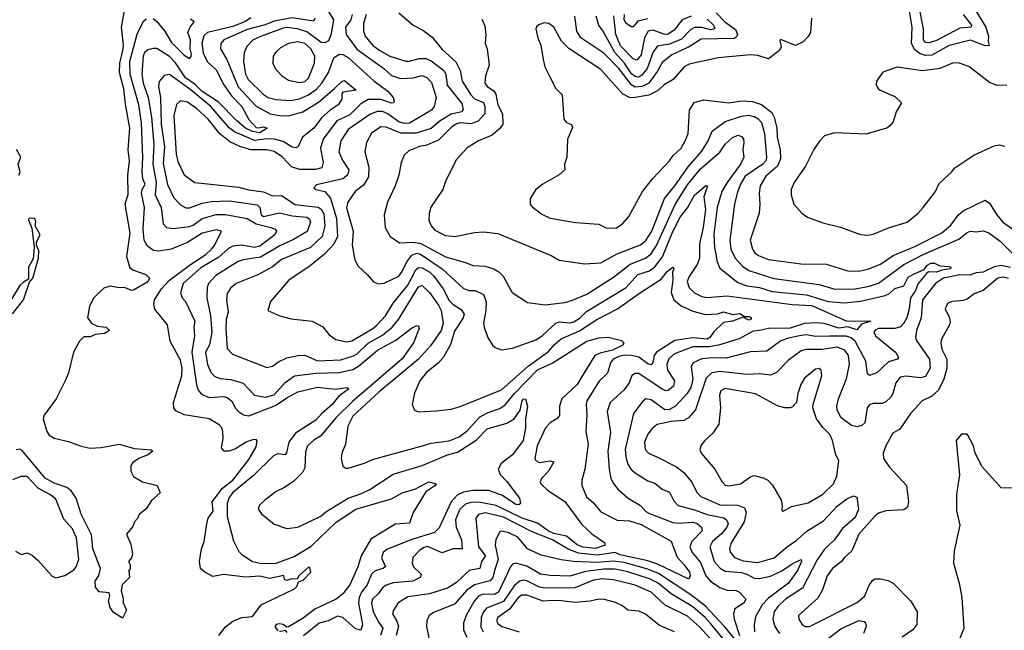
# Model space of a CAD drawing. Extents: x 1678759 to 1859541, y 384609 to 522867.
# Tile 5 of 256: x 1727614 to 1733072, y 393243 to 396626. Entities that reach past the tile are written whole.
import ezdxf

# ---------------------------------------------------------------- set-up
doc = ezdxf.new("R2010")
doc.units = 0

msp = doc.modelspace()

# ---------------------------------------------------------------- linework, layer by layer
at = {"layer": '0CON20XD'}
for points in [[(1732913.8, 396675), (1732968.9, 396585), (1732984.3, 396535), (1732981.4, 396505), (1732986.9, 396483.1), (1732965, 396482.2), (1732885, 396513.4), (1732766.6, 396483.4), (1732669.6, 396430.4), (1732635, 396428.5), (1732605, 396437.7), (1732575, 396460), (1732557.9, 396495), (1732561, 396585), (1732530, 396775)], [(1732842.8, 396655), (1732888.9, 396595), (1732888.7, 396585), (1732825, 396580), (1732695, 396510.3), (1732655, 396498.1), (1732635, 396499.7), (1732623.8, 396513.8), (1732623.8, 396575), (1732595.6, 396715.6)], [(1728194.4, 396685.6), (1728177.3, 396585), (1728188.3, 396485), (1728184.8, 396455.2), (1728166.9, 396385), (1728166.3, 396335), (1728189.1, 396245), (1728198.4, 396158.4), (1728223.8, 396025), (1728214.3, 395905), (1728221.4, 395845), (1728211.4, 395765), (1728213.2, 395655), (1728197.7, 395605), (1728224.1, 395444.1), (1728205.9, 395315), (1728225, 395251.4), (1728245, 395238.1), (1728313.8, 395215), (1728334, 395195), (1728325, 395173.3), (1728245, 395126.9), (1728234.1, 395125.9), (1728195, 395142.7), (1728165, 395140.6), (1728115, 395150.4), (1728081.3, 395138.7), (1728054.5, 395115.5), (1728024.6, 395085.4), (1728000.5, 395039.5), (1727990, 394975), (1728015, 394942.5), (1728045, 394927.8), (1728093, 394923), (1728111.2, 394905), (1728085, 394886.9), (1728035, 394881.8), (1728005, 394870), (1727970.6, 394869.4), (1727945.7, 394845), (1727912.4, 394785), (1727885, 394670), (1727866.1, 394625), (1727816.7, 394525), (1727749.2, 394435), (1727745.2, 394415), (1727765.2, 394345.2), (1727777.8, 394325), (1727805, 394308.3), (1727885, 394288.7), (1727955, 394262.8), (1728005, 394252.7), (1728065, 394255.5), (1728166.1, 394273.9), (1728249.7, 394249.7), (1728343.3, 394243.3), (1728352.5, 394235), (1728325.4, 394214.6), (1728275, 394194.4), (1728239.4, 394170.6), (1728229.4, 394155), (1728231.1, 394125), (1728245.8, 394095), (1728295, 394065.6), (1728375.8, 394045.8), (1728393.3, 394005), (1728345, 393962), (1728315, 393916.2), (1728276.7, 393885), (1728267.5, 393862.5), (1728251.2, 393845), (1728242.3, 393817.7), (1728206.2, 393775), (1728230.5, 393720.5), (1728238.8, 393665), (1728233.3, 393645), (1728217.5, 393625), (1728227.5, 393605), (1728227, 393583), (1728220, 393575), (1728222.5, 393535), (1728182.5, 393495), (1728176.4, 393463.6), (1728188.3, 393418.3), (1728188, 393395), (1728205.8, 393355), (1728185, 393310), (1728135, 393342), (1728115, 393370), (1728107.1, 393405), (1728114.4, 393435), (1728110, 393450), (1728055, 393455.4), (1728035, 393482.1), (1728033.1, 393515), (1728052.3, 393547.7), (1728061.6, 393585), (1728020.4, 393695), (1728011.8, 393771.8), (1727985, 393828.1), (1727955, 393887.1), (1727927.3, 393975), (1727899.2, 394015), (1727875, 394035.2), (1727805, 394058.6), (1727755, 394086.7), (1727628.7, 394238.7), (1727615, 394246.1), (1727595, 394243.2)], [(1728895, 396636.8), (1728865, 396617), (1728795, 396589), (1728655.2, 396554.8), (1728635, 396536.4), (1728624.5, 396495.5), (1728631.9, 396441.9), (1728653.3, 396395), (1728705, 396346.8), (1728741.4, 396271.4), (1728788.1, 396205), (1728845.4, 396145), (1728885, 396072.7), (1728925, 396029.5), (1728937.6, 396027.6), (1728965, 396032.1), (1728985.7, 396025), (1728945, 395999.7), (1728905, 396007), (1728866.2, 396025), (1728817, 396065), (1728715, 396171.7), (1728625, 396228.3), (1728586.6, 396266.6), (1728533.8, 396303.8), (1728477.5, 396387.5), (1728445, 396422), (1728375, 396466.1), (1728355, 396467.5), (1728325, 396458.8), (1728305.8, 396444.2), (1728297.8, 396425), (1728292.1, 396325), (1728298.4, 396275), (1728325.8, 396195), (1728345.6, 396085.6), (1728357.3, 395935), (1728352.6, 395825), (1728370.8, 395725), (1728365.7, 395655), (1728397.5, 395585), (1728410, 395495), (1728428, 395475), (1728465, 395469.3), (1728555, 395481.3), (1728575, 395488.4), (1728625.8, 395524.2), (1728703, 395547), (1728755, 395547), (1728875, 395525.6), (1728925.3, 395495.3), (1729005.8, 395475), (1729030, 395465), (1729037.8, 395455), (1729028.8, 395435), (1728945, 395371.2), (1728915, 395364.8), (1728845, 395377.6), (1728795, 395371), (1728771.4, 395358.6), (1728718.9, 395311.1), (1728618.8, 395251.2), (1728519.7, 395165), (1728505, 395112.5), (1728515, 395085.7), (1728532.7, 395065), (1728585.4, 394955), (1728580, 394925), (1728582.9, 394875), (1728568, 394785), (1728593.6, 394603.6), (1728603.2, 394573.2), (1728621.3, 394551.3), (1728665, 394532.4), (1728745, 394538.1), (1728765, 394533.3), (1728791.4, 394511.4), (1728808.8, 394475), (1728826.7, 394455), (1728855, 394437.1), (1728885, 394431), (1729031.9, 394488.1), (1729095, 394532), (1729155, 394563.8), (1729265, 394589.7), (1729365, 394580), (1729427.5, 394587.5), (1729435.8, 394585), (1729431.4, 394575), (1729381, 394539), (1729345.9, 394495), (1729287.4, 394442.6), (1729255, 394407.7), (1729142.9, 394335), (1729105.8, 394285), (1729092.9, 394227.1), (1729085, 394215.7), (1729045, 394220), (1729020.9, 394209.1), (1728909.9, 394100.1), (1728792.9, 394005), (1728773.7, 393975), (1728764.4, 393945), (1728764.3, 393874.3), (1728799.6, 393739.6), (1728829.6, 393679.6), (1728845, 393662.9), (1728904.6, 393624.6), (1728955, 393612.9), (1729035, 393615.3), (1729135, 393651.2), (1729229.9, 393710.1), (1729367.9, 393842.1)], [(1728355, 396633.6), (1728375, 396616.8), (1728416.7, 396565), (1728455, 396500), (1728525, 396429.5), (1728555, 396411.9), (1728565, 396421.9), (1728566.6, 396435), (1728559.8, 396465), (1728561, 396515), (1728546.6, 396555), (1728558.7, 396585), (1728581.2, 396615), (1728561.8, 396628.2)], [(1729249.8, 396635), (1729242.2, 396617.8), (1729124.2, 396635.8), (1729025, 396618.8), (1728975, 396597.7), (1728875, 396571.1), (1728745.5, 396515), (1728728.7, 396495), (1728726.6, 396465), (1728761.7, 396405), (1728825.6, 396255), (1728925, 396146.4), (1729002.9, 396105), (1729055, 396095.2), (1729104.3, 396094.3), (1729184.5, 396115.5), (1729271.2, 396168.8), (1729360, 396245), (1729400.8, 396285), (1729415, 396289), (1729478.8, 396235), (1729405, 396223.8), (1729399.2, 396215), (1729400, 396185), (1729379.6, 396155), (1729334.5, 396125.5), (1729287.5, 396082.5), (1729245, 396025.3), (1729182.5, 395975), (1729157.3, 395922.8), (1729145, 395915.4), (1729125, 395919.5), (1729075, 395950.9), (1729023.8, 395963.8), (1728985.6, 395965.6), (1728915, 395956.2), (1728805, 396004.8), (1728775, 396027.9), (1728672.8, 396145), (1728565, 396236.3), (1728445, 396321.8), (1728415, 396316.9), (1728386.9, 396283.1), (1728383.6, 396256.4), (1728394.3, 396195.7), (1728397.7, 396047.7), (1728416.3, 395923.7), (1728409.3, 395829.3), (1728433.1, 395713.1), (1728468.5, 395638.5), (1728505, 395601.2), (1728535, 395583.9), (1728555, 395583.4), (1728625, 395609), (1728675, 395619.2), (1728775, 395622), (1728930.4, 395600.4), (1728946.1, 395586.1), (1728952.5, 395545), (1728965, 395536.1), (1729055, 395555.2), (1729125, 395539), (1729205, 395531.3), (1729220.5, 395520.5), (1729226.1, 395505), (1729207.1, 395452.9), (1729132.1, 395407.9), (1729056.7, 395373.3), (1728948.6, 395311.4), (1728853.7, 395296.3), (1728825, 395286), (1728701.5, 395208.5), (1728661.5, 395165), (1728653.1, 395143.1), (1728650.9, 395085), (1728671.9, 394985), (1728679.3, 394895), (1728666, 394825), (1728644.8, 394785), (1728654.8, 394715), (1728675, 394669.4), (1728695, 394649.5), (1728725, 394637.9), (1728785, 394632.8), (1728852.8, 394612.8), (1728915, 394546.4), (1728974, 394534), (1729025, 394547.9), (1729085, 394616.8), (1729137.1, 394652.9), (1729255, 394668.7), (1729385, 394671.5), (1729461.2, 394688.8), (1729492.6, 394707.4), (1729597.1, 394795), (1729699.7, 394850.3), (1729785, 394916.5), (1729815, 394931.4), (1729825, 394928.8), (1729828.8, 394915), (1729796.7, 394835), (1729735, 394747.1), (1729458.5, 394511.5), (1729367.7, 394422.3), (1729280.9, 394319.2), (1729245, 394296.8), (1729210, 394265), (1729198.3, 394231.7), (1729195, 394144), (1729181.9, 394118.1), (1729131.5, 394068.5), (1729078.3, 394031.7), (1729035, 394012), (1728973.3, 393965), (1728944.2, 393935.8), (1728936.7, 393915), (1728955, 393888.8), (1729025, 393832), (1729095, 393808), (1729155, 393814.2), (1729283.9, 393876.1), (1729310.6, 393899.4), (1729435, 393974.8), (1729509.4, 394000.6), (1729555, 394023.3), (1729685, 394109.1), (1729845, 394156.4), (1729984.9, 394215.1), (1730040.4, 394229.6), (1730144.2, 394295.8), (1730205, 394359.2), (1730315, 394390.6), (1730355, 394414), (1730387.3, 394462.7), (1730398.7, 394515), (1730405, 394523.6), (1730418.6, 394525), (1730428.9, 394485), (1730417.5, 394415), (1730418.4, 394365), (1730405.2, 394295), (1730345, 394215.6), (1730282.5, 394167.5), (1730265.9, 394135), (1730277.2, 394107.2), (1730315, 394067.3), (1730383.8, 393975), (1730389.4, 393945), (1730381.1, 393938.9), (1730365, 393939.7), (1730289.4, 393989.4), (1730215, 394017.4), (1730125, 394017), (1730075, 394007.9), (1730038.9, 393991.1), (1730005.7, 393955), (1729939.7, 393810.3), (1729912.9, 393785), (1729781.8, 393745), (1729648.3, 393691.7), (1729628.8, 393675), (1729619.1, 393645), (1729641.1, 393595), (1729627.5, 393585), (1729585, 393572.4), (1729565, 393553.4), (1729539.8, 393495), (1729509.5, 393455), (1729495.5, 393425), (1729492.7, 393392.7), (1729514.7, 393275), (1729505.3, 393244.7), (1729475, 393251.2), (1729405, 393314.7), (1729375, 393321.2), (1729324.8, 393295.2), (1729275, 393283.4), (1729187.2, 393212.8)], [(1729316.3, 396686.3), (1729354.3, 396625), (1729339.2, 396540.8), (1729325, 396508.2), (1729305, 396498.1), (1729285, 396500.5), (1729205, 396558.3), (1729154.3, 396575.7), (1729095, 396582.2), (1729075, 396580), (1728955, 396534.4)], [(1729456.3, 396655), (1729449, 396625), (1729419.5, 396585), (1729423.1, 396545), (1729482.9, 396462.9), (1729632.6, 396355), (1729675, 396317.7), (1729725, 396301), (1729795, 396303.9), (1729845, 396317.2), (1729871.5, 396305), (1729897.4, 396277.4), (1729922, 396195), (1729912.3, 396145), (1729896.8, 396125), (1729775, 396052.3), (1729745, 396051.2), (1729715, 396060), (1729653.8, 396105), (1729625, 396118.4), (1729595, 396117.6), (1729555, 396100.4), (1729435, 396017.1), (1729394.3, 395955), (1729382.4, 395895), (1729404.8, 395844.8), (1729438.2, 395795), (1729431.5, 395765), (1729405.7, 395744.3), (1729259.4, 395710.6), (1729243.8, 395695), (1729255, 395686.2), (1729305, 395673.4), (1729336.5, 395636.5), (1729369.7, 395525), (1729376.3, 395425), (1729355, 395383.4), (1729303.6, 395326.4), (1729225, 395262.5), (1729106.6, 395183.4), (1729004, 395065), (1728990, 395015), (1729056.1, 394986.1), (1729119.2, 394969.2)], [(1729535.2, 396655), (1729519.3, 396605), (1729519.1, 396565), (1729528.2, 396535), (1729569.6, 396485), (1729609.5, 396455), (1729665.8, 396425), (1729755, 396396), (1729775, 396396.2), (1729828.4, 396411.6), (1729865, 396410.9), (1729895, 396398), (1729965.1, 396345.1), (1729977, 396325), (1729982.7, 396262.7), (1730065, 396161.4), (1730071.7, 396128.3), (1730065, 396115.7), (1730005, 396103.3), (1729945, 396065.2), (1729895, 396023.2), (1729811.8, 395998.2), (1729726.8, 395996.8), (1729645, 396031.6), (1729615, 396031.8), (1729565, 395996.7), (1729536.7, 395945), (1729527.7, 395895), (1729548.6, 395808.6), (1729546.7, 395755), (1729519.8, 395710.2), (1729473.1, 395675), (1729433.8, 395615), (1729426.5, 395583.5), (1729462.7, 395455), (1729457.6, 395377.6), (1729471.4, 395295), (1729490.7, 395260.7), (1729540.8, 395215), (1729575, 395174.2), (1729603.3, 395163.3), (1729635, 395166.7), (1729715, 395205.3), (1729735, 395231.2), (1729759.6, 395285), (1729788.2, 395321.8), (1729815, 395331.9), (1729835, 395327), (1729955.7, 395245.7), (1730075, 395137.1), (1730105, 395126.7), (1730138.8, 395125), (1730185, 395104.4), (1730199.2, 395065), (1730198.8, 395015), (1730184.6, 394945), (1730190, 394915), (1730210.9, 394860.9), (1730235, 394823.8), (1730250.3, 394810.3), (1730285, 394797.5), (1730345, 394805.5), (1730475, 394852.7), (1730510.9, 394875), (1730585, 394945.6), (1730605, 394951.6), (1730665, 394947.2), (1730685, 394951.9), (1730720.8, 394975), (1730755, 395008.8), (1730975, 395143.3), (1731040.4, 395215), (1731105, 395235.2), (1731135, 395257.1), (1731177.3, 395312.7), (1731235, 395452.7), (1731275, 395532.7), (1731316, 395584), (1731355, 395653.2), (1731416.9, 395706.9), (1731426.2, 395705), (1731406, 395645), (1731414.8, 395575), (1731402.8, 395475), (1731382.1, 395385), (1731381.9, 395305), (1731370.1, 395269.9), (1731325, 395203.1), (1731313.8, 395175), (1731325, 395140.6), (1731355, 395113.1), (1731395, 395092.9), (1731425, 395086.5), (1731535, 395096.2), (1731895, 395047.7), (1732005, 395042), (1732195, 394958.3), (1732331.2, 394955), (1732280.5, 394939.5), (1732255, 394907.4), (1732205, 394924.8), (1732155, 394917.8), (1732073.1, 394943.1), (1732025, 394946.5), (1731965, 394943.3), (1731885, 394917.4), (1731765, 394915.6), (1731715.3, 394904.7), (1731679.5, 394900.5), (1731601.8, 394858.2), (1731487.1, 394822.9), (1731435.9, 394814.1), (1731345, 394813.8), (1731242.7, 394775), (1731212.3, 394747.7), (1731200.2, 394715), (1731203.9, 394683.9), (1731242.7, 394625), (1731237.3, 394595), (1731209, 394571), (1731195, 394570), (1731175, 394578.6), (1731045, 394665.4), (1731025, 394666.4), (1731007.5, 394655), (1730992.5, 394615), (1730965.5, 394575), (1730887.1, 394505), (1730870, 394455), (1730888.7, 394338.7), (1730874.8, 394235.2), (1730880.9, 394135), (1730891.1, 394085), (1730905, 394057.1), (1730928.9, 394025), (1730986.9, 393975), (1731054.3, 393934.3), (1731085, 393902.2), (1731105, 393890.3), (1731235, 393839.7), (1731265, 393836.2), (1731345, 393842.6), (1731370, 393835), (1731393.9, 393815), (1731397.7, 393795), (1731340.2, 393735), (1731329.1, 393705), (1731342.4, 393675), (1731388.5, 393618.5), (1731417.4, 393545), (1731443.7, 393515), (1731495, 393480), (1731534.8, 393464.8), (1731585, 393463.3), (1731604.3, 393455), (1731638.6, 393415), (1731629.5, 393395), (1731578.7, 393361.3), (1731570.3, 393335), (1731573.9, 393305), (1731603.9, 393213.8)], [(1729716.2, 396665), (1729795, 396596.2), (1729848.3, 396568.3), (1729899.6, 396529.6), (1729955, 396460.6), (1730032.3, 396392.3), (1730055.2, 396345.2), (1730066.1, 396286.1), (1730115, 396209.5), (1730135, 396188.2), (1730185, 396166.5), (1730193, 396145), (1730191.8, 396105), (1730155.1, 396064.9), (1730115, 396050), (1730055, 396054.1), (1730035, 396049.6), (1730005, 396028.9), (1729935, 395958.8), (1729865, 395929.7), (1729835, 395924.6), (1729770.8, 395899.2), (1729745.6, 395875), (1729727.8, 395835), (1729715.6, 395765), (1729695.6, 395705), (1729653.1, 395615), (1729634.3, 395544.3), (1729640.6, 395475), (1729667.5, 395425), (1729720.2, 395390.2), (1729795, 395392.7), (1729836.7, 395386.7), (1729975, 395313), (1730085, 395281.8), (1730125, 395263.8), (1730195, 395261.3), (1730241.4, 395245), (1730269.2, 395229.2), (1730294.3, 395204.3), (1730344.6, 395114.6), (1730429.1, 395059.1), (1730526.6, 395046.6), (1730635, 395060), (1730677.7, 395072.3), (1730758.1, 395105), (1730905, 395199.2), (1730998.6, 395271.4), (1731083.1, 395305), (1731115, 395329.8), (1731144.7, 395375.3), (1731247.6, 395602.4), (1731315, 395711.6), (1731385, 395797.4), (1731495, 395891.4), (1731525, 395936.1), (1731565, 395973.1), (1731596.1, 395986.1), (1731615, 395978.5), (1731625.3, 395965.3), (1731628.2, 395945), (1731621.5, 395905), (1731627.3, 395865), (1731608.6, 395825), (1731535, 395724.1), (1731505.1, 395674.9), (1731480.7, 395585), (1731461.3, 395438.7), (1731464.8, 395365), (1731480, 395285), (1731495, 395250), (1731595, 395170.3), (1731645, 395152.2), (1731715, 395142.5), (1731785, 395119.7), (1731975, 395102.2), (1732095, 395064), (1732185, 395057.3), (1732275, 395066.3), (1732411.7, 395098.3), (1732435, 395109.7), (1732465, 395137.7), (1732515, 395152), (1732539.5, 395200.5), (1732565.1, 395214.9), (1732627, 395243), (1732643.2, 395266.8), (1732665, 395278.1), (1732685, 395276.9), (1732715, 395261.9), (1732768.3, 395258.3), (1732775.5, 395255), (1732773.9, 395245), (1732725, 395239), (1732695, 395226.5), (1732651.5, 395228.5), (1732639.8, 395220.2), (1732595, 395163.8), (1732577, 395123), (1732551.3, 395085), (1732544.2, 395025), (1732530.8, 394975), (1732515.2, 394945), (1732496.6, 394925), (1732465, 394915.6), (1732375, 394915.8), (1732353.3, 394905), (1732348.9, 394895), (1732357.1, 394875), (1732468.5, 394785), (1732485.8, 394755), (1732478.8, 394745), (1732429.8, 394730.2), (1732365, 394670), (1732324, 394654), (1732313.8, 394665), (1732304.1, 394735), (1732245, 394845.9), (1732223.1, 394863.1), (1732195, 394873.5), (1732102.7, 394872.7), (1732025, 394870.8), (1731975, 394879.3), (1731945, 394877.3), (1731875, 394862.4), (1731833.2, 394846.8), (1731755, 394790.4), (1731665, 394786.2), (1731529.7, 394750.3), (1731452.2, 394752.2), (1731395, 394746.5), (1731346.7, 394725), (1731335.9, 394705), (1731344.4, 394635), (1731335, 394588.2), (1731314.3, 394555), (1731249.4, 394485), (1731215, 394466), (1731190.8, 394465), (1731115, 394520.5), (1731085, 394525.3), (1731067.9, 394512.1), (1731016.4, 394443.6), (1730970, 394245), (1730974.8, 394194.8), (1730984.4, 394164.4), (1731003.9, 394133.9), (1731024.8, 394114.8), (1731095, 394071.1), (1731135, 394058.2), (1731175, 394024.6), (1731215, 394008.5), (1731239.6, 393959.6), (1731264.8, 393934.8), (1731355, 393911.5), (1731425, 393883.9), (1731516.2, 393866.2), (1731532.7, 393855), (1731540.3, 393835), (1731534.3, 393815), (1731503.2, 393776.8), (1731454.1, 393735), (1731439.6, 393705), (1731463.3, 393625), (1731496.9, 393586.9), (1731525, 393570.5), (1731615, 393564), (1731645, 393554.8), (1731685, 393531.8), (1731715, 393529.3), (1731775, 393542.9), (1731837.7, 393572.3), (1731895, 393611.8), (1731945, 393635.5), (1731947.5, 393625), (1731924.7, 393575), (1731874.9, 393505.1), (1731765, 393421.3), (1731729.2, 393385), (1731692.5, 393317.5), (1731685.2, 393275), (1731686.7, 393235)], [(1732002.5, 396635), (1731997.5, 396555), (1731985, 396532.5), (1731956.1, 396503.9), (1731915, 396483.8), (1731833.8, 396516.2), (1731828.3, 396511.7), (1731834.2, 396475), (1731826.2, 396455), (1731765, 396410), (1731705, 396427.5), (1731665, 396431.9), (1731485, 396415.4), (1731325, 396380.4), (1731296.5, 396365), (1731235.4, 396294.6), (1731185.5, 396264.5), (1731148.6, 396231.4), (1731102, 396208), (1731015, 396193.3), (1730995, 396195.6), (1730954.9, 396214.9), (1730835, 396349.6), (1730657, 396467), (1730617.8, 396507.8), (1730575, 396585.7), (1730546.7, 396605), (1730521.7, 396608.3), (1730495, 396600), (1730480.6, 396589.4), (1730475.7, 396575), (1730485.7, 396525), (1730502.9, 396485), (1730515.7, 396405), (1730525.7, 396365.7), (1730553.8, 396305), (1730586.7, 396245), (1730620.5, 396210.5), (1730630, 396075), (1730645, 396056.7), (1730673.3, 396045), (1730678.3, 396028.3), (1730650, 395965), (1730646.2, 395865), (1730634.2, 395825), (1730636.1, 395793.9), (1730605, 395766.2), (1730514.3, 395715.7), (1730474.1, 395685.9), (1730443.6, 395636.4), (1730444, 395605), (1730455, 395588.8), (1730508.8, 395548.8), (1730555, 395527.1), (1730695, 395501.9), (1730825, 395493.8), (1730865, 395472.5), (1730918.8, 395471.2), (1730955.5, 395494.5), (1730990, 395535), (1731065.5, 395675), (1731122.8, 395747.2), (1731215.4, 395845), (1731236.5, 395873.5), (1731280.9, 395915), (1731307.3, 395962.7), (1731318.9, 395995), (1731327.1, 396125), (1731352.9, 396167.1), (1731405, 396182.9), (1731545, 396165.9), (1731615, 396176.4), (1731675, 396173.8), (1731725, 396156.6), (1731782.3, 396112.3), (1731796.6, 396086.6), (1731811.2, 396025), (1731811.7, 395975), (1731828.9, 395905), (1731830.5, 395855), (1731814.9, 395815.1), (1731750.1, 395759.9), (1731719.1, 395705), (1731713.1, 395665), (1731717.3, 395605), (1731712.7, 395555), (1731663.6, 395405), (1731675.6, 395355), (1731688.6, 395335), (1731709.3, 395319.3), (1731765, 395297.7), (1731944, 395274), (1732085, 395271.2), (1732204, 395234), (1732265, 395233.1), (1732315, 395243.6), (1732385, 395272.6), (1732455, 395319.8), (1732575, 395369.5), (1732725.4, 395445), (1732775, 395487.3), (1732816.3, 395543.7), (1732843, 395567), (1732965, 395626.2), (1732989.8, 395609.8), (1733030, 395545), (1733062.9, 395505), (1733162.7, 395435)], [(1731474.8, 396665), (1731522.5, 396615), (1731581.5, 396571.5), (1731592.2, 396545), (1731588, 396532), (1731575, 396521.5), (1731391.5, 396518.5), (1731324.9, 396475.1), (1731228.4, 396431.6), (1731175, 396389.4), (1731149.3, 396340.7), (1731100.4, 396275), (1731065, 396255.7), (1731025, 396252.5), (1731005, 396265.2), (1730934.5, 396355), (1730851.1, 396441.1), (1730724.7, 396525), (1730703.1, 396563.1), (1730690.4, 396645)], [(1731425, 396629), (1731458.9, 396595), (1731466.6, 396575), (1731445, 396570.3), (1731395, 396582.4), (1731355, 396582.2), (1731335, 396571.7), (1731282.5, 396517.5), (1731215, 396491.2), (1731150.2, 396479.8), (1731125, 396447.9), (1731091.4, 396355), (1731061.7, 396318.3), (1731045, 396307.2), (1731025, 396312.1), (1731005, 396327.1), (1730966, 396386), (1730912.7, 396445), (1730845, 396568.2), (1730823.8, 396593.8), (1730809.4, 396645)], [(1731335.9, 396645), (1731285.3, 396625), (1731242.5, 396567.5), (1731205.5, 396545), (1731185, 396546.6), (1731125, 396568.4), (1731097.4, 396562.6), (1731077.5, 396525), (1731058.2, 396431.8), (1731035, 396402.2), (1731015, 396408.6), (1730945, 396480.6), (1730918.6, 396545), (1730907.2, 396647.2)], [(1731095, 396630.6), (1731041.2, 396618.8), (1731015, 396587.5), (1731005, 396586.2), (1730975.1, 396605.1), (1730965.1, 396625), (1730966.3, 396655)], [(1728718.9, 393215), (1728755, 393262.5), (1728795, 393294), (1728845.9, 393314.1), (1728905, 393320), (1728952.5, 393385), (1729136.7, 393473.3), (1729149.5, 393485), (1729158.8, 393511.2), (1729185, 393521.8), (1729227.3, 393565), (1729225, 393586), (1729215, 393593.1), (1729163.4, 393546.6), (1729152.7, 393527.3), (1729121.5, 393528.5), (1729095, 393518.8), (1729082.5, 393525), (1729077.5, 393547.5), (1728999.3, 393530.7), (1728945, 393543.3), (1728865, 393537.5), (1728745, 393552), (1728685, 393542), (1728640.3, 393565), (1728616.5, 393585), (1728610, 393625), (1728621.8, 393695), (1728636.4, 393735), (1728652.5, 393845), (1728659.1, 393865), (1728686, 393904), (1728681.1, 393955), (1728739, 394031), (1728795.6, 394075), (1728885, 394189.5), (1728925, 394258.8), (1728930.7, 394290.7), (1728925, 394300), (1728905, 394299.2), (1728870, 394285), (1728811.2, 394248.8), (1728775, 394235.6), (1728747.5, 394235), (1728732.9, 394255), (1728742.9, 394305), (1728740.9, 394345), (1728734.6, 394364.6), (1728720.8, 394380.8), (1728664.1, 394414.1), (1728526.2, 394436.2), (1728479.7, 394459.7), (1728468.8, 394475), (1728467.5, 394505), (1728513.3, 394653.3), (1728515.2, 394695), (1728505, 394739.4), (1728447.7, 394845), (1728433.8, 394935), (1728362.6, 395022.6), (1728357.6, 395047.6), (1728361.3, 395075), (1728399.4, 395135), (1728445, 395182.8), (1728560.1, 395269.9), (1728645.2, 395325), (1728677.5, 395355), (1728693.5, 395375), (1728733.3, 395455), (1728705, 395462.5), (1728625, 395443.1), (1728545, 395391.7), (1728454.2, 395355), (1728385, 395342.9), (1728356.6, 395346.6), (1728321.9, 395371.9), (1728304, 395404), (1728299.2, 395465), (1728305.2, 395585), (1728289.1, 395665), (1728292.3, 395685), (1728309.5, 395715), (1728296.8, 395745), (1728293, 395783), (1728296.1, 395865), (1728288.9, 396055), (1728274.2, 396155), (1728225.8, 396325), (1728224.9, 396395), (1728265, 396546.7), (1728301.2, 396618.8), (1728315, 396630.9)], [(1730175, 396630), (1730192.4, 396592.4), (1730198.6, 396545), (1730194.4, 396495), (1730204.5, 396464.5), (1730215.5, 396375), (1730196.5, 396315), (1730192.1, 396275), (1730205, 396256.5), (1730241.6, 396231.6), (1730253.5, 396213.5), (1730264.8, 396155), (1730291.1, 396105), (1730292.7, 396047.3), (1730276.1, 396023.9), (1730232.9, 395987.1), (1730158, 395955), (1730095, 395915.6), (1730035, 395851.4), (1729976.7, 395735), (1729959.4, 395685), (1729892.6, 395587.4), (1729883.2, 395553.2), (1729881.9, 395515), (1729894.4, 395485), (1729915, 395459.4), (1729975, 395430.5), (1730025.5, 395424.5), (1730135, 395447.8), (1730185, 395450), (1730265, 395440.8), (1730339.6, 395409.6), (1730559.1, 395319.1), (1730605, 395294), (1730745, 395273.5), (1730835, 395279.6), (1730925, 395329.2), (1731055, 395379), (1731085, 395402.4), (1731118.8, 395455), (1731188.8, 395635), (1731245.7, 395705), (1731318.7, 395811.3), (1731395, 395897.7), (1731430.3, 395955), (1731451.7, 396008.3), (1731525, 396062.5), (1731615, 396091.2), (1731655, 396096.5), (1731685, 396090.2), (1731707.2, 396077.1), (1731725, 396056.8), (1731742.4, 395995), (1731754.2, 395865), (1731749.2, 395845), (1731733.4, 395825), (1731635, 395759.7), (1731609.2, 395715), (1731590, 395665), (1731576.5, 395605), (1731550.5, 395405), (1731556.1, 395355), (1731580.5, 395305), (1731621, 395261), (1731655, 395235.7), (1731795, 395192.4), (1732045, 395158.3), (1732132.8, 395132.8), (1732245, 395135.2), (1732325, 395149.6), (1732374.2, 395165.8), (1732515, 395270.4), (1732625, 395328), (1732819.4, 395410.6), (1732865, 395447.3), (1732885, 395454.4), (1732915, 395450), (1732955, 395455.7), (1732985, 395444.4), (1733048.3, 395398.3), (1733165, 395282.5)], [(1728955, 396534.4), (1728908.8, 396515), (1728872.8, 396477.2), (1728857.8, 396445), (1728854.2, 396395), (1728866.3, 396325), (1728879.7, 396295), (1728963.7, 396213.7), (1728992.1, 396195), (1729035, 396184.8), (1729115, 396179), (1729165, 396188.1), (1729215, 396209.5), (1729259.2, 396240.8), (1729289.6, 396275), (1729326, 396334), (1729355, 396414.5), (1729385, 396435.9), (1729405, 396433.5), (1729435, 396416.9), (1729576.8, 396286.8), (1729655, 396229.5), (1729684.6, 396194.6), (1729690.5, 396175), (1729686, 396165), (1729675, 396163.8), (1729615, 396184.1), (1729546, 396184), (1729505, 396159.2), (1729445, 396098.5), (1729371.6, 396065), (1729296.1, 395965), (1729280.8, 395915), (1729297.2, 395835), (1729288.9, 395805), (1729254, 395796), (1729165, 395796.3), (1729120.1, 395810.1), (1729070, 395865), (1729025, 395896), (1728985, 395904.5), (1728895, 395905.2), (1728835, 395923), (1728779.4, 395949.4), (1728723.6, 395993.6), (1728658.4, 396075), (1728595, 396134), (1728545, 396169.3), (1728505, 396177.3), (1728483.4, 396156.6), (1728468.8, 396095), (1728481, 395881), (1728490.4, 395840.4), (1728525, 395767.5), (1728585, 395723.8), (1728829.2, 395699.2), (1728885, 395682.7), (1728965, 395671.7), (1729015, 395649.5), (1729065, 395652.1), (1729141.9, 395601.9), (1729268.2, 395588.2), (1729285.7, 395575.7), (1729300.5, 395550.5), (1729304.8, 395485), (1729290.7, 395425), (1729225.8, 395364.2), (1729065, 395296.7), (1729015, 395257.3), (1728935, 395212.5), (1728813.5, 395165), (1728782.1, 395137.9), (1728765, 395109.2), (1728760, 395075), (1728769.1, 395005), (1728758.3, 394965), (1728756.7, 394915), (1728765, 394804.2), (1728793.6, 394773.6), (1728985, 394698.9), (1729015, 394706.9), (1729048.9, 394731.1), (1729095, 394752.3), (1729155, 394765.9), (1729195, 394767.2), (1729265.3, 394735.3), (1729395, 394741), (1729465, 394763.4), (1729485, 394775.6), (1729545, 394834.1), (1729625, 394878.2), (1729678.1, 394921.9), (1729713, 394965), (1729825, 395146.5), (1729845, 395154), (1729886.4, 395115), (1729935.7, 395045), (1729949.4, 395015), (1729961.4, 394945), (1729950.8, 394905), (1729891, 394819), (1729823.8, 394746.2), (1729607.5, 394565), (1729460.4, 394429.6), (1729433.5, 394375), (1729420.3, 394275), (1729400.5, 394225), (1729396.9, 394195), (1729405, 394152.5), (1729421.2, 394141.2), (1729435, 394140.8), (1729525, 394168.8), (1729570.5, 394189.5), (1729852.7, 394267.3), (1729895, 394279.7), (1729995, 394293.3), (1730050, 394315), (1730095, 394349.2), (1730165.3, 394425), (1730210, 394450), (1730275, 394472.7), (1730305, 394492.7), (1730357, 394555), (1730485, 394686.2), (1730566.3, 394723.7), (1730757.5, 394845), (1730825, 394862.7), (1730876.8, 394866.8), (1730949.1, 394849.1), (1730963.1, 394835), (1730956.4, 394823.6), (1730899.1, 394795), (1730831.3, 394778.7), (1730801.2, 394765), (1730727.5, 394645), (1730704, 394605), (1730620, 394525), (1730606.8, 394485), (1730607, 394433), (1730594, 394416), (1730555, 394392.5), (1730528.2, 394365), (1730482.4, 394265), (1730469.1, 394195), (1730475, 394183.1), (1730495, 394172.3), (1730555, 394181.5), (1730575, 394176.2), (1730544.7, 394125), (1730505.5, 394085), (1730498.9, 394065), (1730502.2, 394055), (1730539.3, 394019.3), (1730635, 393957.7), (1730730.1, 393830.1), (1730785, 393778.1), (1730855, 393729.5), (1730858.5, 393715), (1730805, 393697.2), (1730735, 393703.5), (1730705, 393715.9), (1730644.9, 393764.9), (1730575, 393778.9), (1730543.7, 393795), (1730485, 393836), (1730398.6, 393865), (1730255, 393935.4), (1730157, 393953), (1730115, 393951.7), (1730085, 393942.7), (1730053.2, 393915), (1730029.2, 393855), (1730033.9, 393815), (1730062.2, 393745), (1730066, 393694), (1730015, 393694.7), (1729955, 393672.7), (1729875, 393706.8), (1729855, 393702.2), (1729829.6, 393685), (1729793.6, 393646.3), (1729788.8, 393615), (1729797.3, 393595), (1729840, 393555), (1729833.5, 393535), (1729794, 393515), (1729685, 393505.7), (1729645, 393493.6), (1729625, 393479.2), (1729601.8, 393445), (1729569.2, 393415), (1729564.4, 393395), (1729572.7, 393345), (1729605, 393286.4), (1729626.2, 393255), (1729614.8, 393215)], [(1729165, 396277.9), (1729195, 396283.8), (1729215, 396302.9), (1729248, 396385), (1729249.7, 396425), (1729227.9, 396465), (1729195, 396493.7), (1729155, 396503.6), (1729104, 396495), (1729059.3, 396470.7), (1729031.9, 396445), (1729020, 396425), (1729016.5, 396385), (1729029.4, 396355), (1729066.1, 396316.1), (1729105, 396291.1), (1729165, 396277.9)], [(1733085, 396263.3), (1733031.7, 396261.7), (1732988.8, 396278.8), (1732875, 396367.5), (1732816.4, 396386.4), (1732785, 396385.5), (1732713.8, 396356.2), (1732617.9, 396342.1), (1732477, 396363), (1732397.5, 396335), (1732363.8, 396285), (1732361.2, 396265), (1732372, 396245), (1732383.3, 396235), (1732465, 396200.8), (1732502.5, 396165), (1732472.5, 396115), (1732455, 396060), (1732439.3, 396040.7), (1732425, 396027.5), (1732305, 395991.2), (1732130.7, 395999.3), (1732075, 395982.5), (1732046.4, 395953.6), (1732015, 395907.5), (1731968.8, 395815), (1731906.2, 395725), (1731890, 395685), (1731890, 395655), (1731905, 395603.3), (1731950, 395555), (1731981.2, 395531.2), (1732065, 395500), (1732163.6, 395476.4), (1732275, 395435.8), (1732315, 395432.9), (1732345, 395437.5), (1732435, 395474.3), (1732533.8, 395505), (1732595, 395554), (1732622.5, 395585), (1732690.8, 395675), (1732711.2, 395718.8), (1732779.3, 395780.7), (1732797.5, 395805), (1732902.5, 395875), (1733015, 395926.7), (1733045, 395933.3), (1733072.5, 395925)], [(1727610, 395765), (1727617, 395783), (1727606.2, 395825), (1727620, 395865), (1727596.4, 395906.4)], [(1727575, 394996.9), (1727635.6, 395075), (1727667.8, 395172.2), (1727687.6, 395195), (1727719.3, 395305), (1727721.1, 395345), (1727707.3, 395377.3), (1727707.2, 395395), (1727727.4, 395435), (1727700, 395485), (1727704.4, 395505), (1727700.2, 395520.2), (1727695, 395525.6), (1727673.4, 395526.6), (1727664.4, 395525.6), (1727662.2, 395517.8), (1727681.9, 395471.9), (1727694.8, 395365), (1727688.2, 395301.8), (1727662.5, 395255), (1727662.3, 395187.7), (1727635, 395172.7), (1727615, 395152.7), (1727545, 395038.8)], [(1729119.2, 394969.2), (1729235, 394955.8), (1729294.6, 394924.6), (1729330.2, 394880.2), (1729366.2, 394855), (1729425, 394841.5), (1729455, 394846.1), (1729572.5, 394915), (1729594.7, 394935), (1729641.2, 394985), (1729683.8, 395055), (1729765, 395155.3), (1729810.1, 395239.9), (1729825, 395252.4), (1729845, 395251.5), (1729886.6, 395226.6), (1729909.1, 395205), (1729962, 395135), (1729995, 395071.1), (1730015, 395050.7), (1730061.4, 395021.4), (1730078.1, 394995), (1730072.9, 394975), (1730025, 394900), (1730002.8, 394827.2), (1729962.9, 394757.1), (1729935.3, 394724.7), (1729868.3, 394671.7), (1729832.2, 394625), (1729803, 394557), (1729790, 394495), (1729802.3, 394462.3), (1729825, 394454), (1729925, 394460), (1730005, 394468.1), (1730055, 394482.5), (1730284.3, 394575), (1730432.7, 394707.3), (1730545, 394788.6), (1730575.8, 394825), (1730615, 394857.5), (1730717, 394903), (1730812.5, 394965), (1730928.5, 395025), (1731055.5, 395114.5), (1731170.5, 395189.5), (1731205, 395232), (1731235, 395255.8), (1731239.2, 395245), (1731232.9, 395227.1), (1731235.2, 395185), (1731224.8, 395114.8), (1731240.8, 395075), (1731280.4, 395040.4), (1731345, 395011.6), (1731415, 394993.3), (1731482.8, 394997.2), (1731515, 395008.1), (1731565, 394993.3), (1731605, 394999), (1731631.2, 394981.2), (1731655, 394982.3), (1731669.5, 394975), (1731664.3, 394965), (1731655, 394962.2), (1731625, 394978.8), (1731565, 394955.2), (1731515, 394948.9), (1731462.3, 394897.7), (1731440.3, 394865), (1731425, 394856.1), (1731345, 394863.7), (1731245, 394848.7), (1731143, 394785), (1731130.4, 394765), (1731123.6, 394726.3), (1731115, 394713.8), (1731095, 394720.3), (1731045, 394756.9), (1731005, 394766.5), (1730965, 394767.3), (1730935, 394761), (1730903.2, 394745), (1730888.6, 394725), (1730871.5, 394668.5), (1730825.7, 394624.3), (1730758, 394515), (1730753.3, 394495), (1730757.3, 394435), (1730752.5, 394345), (1730764.6, 394275), (1730746.4, 394135), (1730729.5, 394075), (1730730.5, 394045), (1730755, 393982), (1730792.1, 393952.1), (1730835, 393899.6), (1730925, 393853.1), (1730995, 393849.4), (1731058.6, 393828.6), (1731225, 393736.4), (1731258, 393648), (1731297.5, 393605), (1731326.5, 393565), (1731330.9, 393545), (1731323.3, 393526.7), (1731145, 393611.9), (1731095, 393628.5), (1730942.2, 393662.2), (1730915, 393673.9), (1730815, 393658.8), (1730710.7, 393670.7), (1730655, 393693.1), (1730567.6, 393745), (1730455, 393789.4), (1730295, 393870), (1730195, 393893.9), (1730156.9, 393885), (1730142.5, 393865), (1730156.4, 393706.4), (1730195.2, 393655), (1730173.9, 393623.9), (1730164.1, 393585.9), (1730105, 393574.7), (1730035, 393508.6), (1729985, 393476.6), (1729885, 393445.2), (1729765, 393429.2), (1729712.2, 393395), (1729686.4, 393355), (1729681.5, 393335), (1729704.6, 393294.6), (1729713, 393265), (1729701.1, 393215)], [(1733105, 395253.6), (1733055, 395264.8), (1733015, 395257.8), (1732955, 395227.5), (1732915, 395222.9), (1732879.9, 395209.9), (1732825, 395212.8), (1732733.8, 395195), (1732689.7, 395165), (1732618.3, 395075), (1732610, 394975), (1732585.3, 394905), (1732579.6, 394865), (1732586, 394845), (1732656.8, 394745), (1732660.7, 394695), (1732635, 394650), (1732607.4, 394642.6), (1732525, 394650.8), (1732494.3, 394645), (1732470.5, 394615), (1732454.1, 394555), (1732442.5, 394535), (1732415, 394508.9), (1732395, 394499.6), (1732345, 394499.1), (1732325, 394493.1), (1732311.5, 394475), (1732297.6, 394392.4), (1732282.7, 394377.3), (1732255, 394370), (1732225, 394377.1), (1732165, 394422.8), (1732144.7, 394465), (1732142.9, 394485), (1732152.7, 394525), (1732196.5, 394636.5), (1732213, 394717), (1732207.9, 394765), (1732187.3, 394795), (1732145, 394811), (1732061.3, 394798.7), (1731975, 394799), (1731945, 394792.4), (1731875, 394739.2), (1731808, 394672), (1731775, 394657.5), (1731715, 394664.1), (1731645, 394660.8), (1731495, 394677.4), (1731450.5, 394669.5), (1731419, 394641), (1731359.1, 394465), (1731320.5, 394419.5), (1731295, 394405.4), (1731225, 394399.8), (1731147, 394383), (1731118.9, 394361.1), (1731095, 394329.4), (1731077.6, 394285), (1731080.9, 394245), (1731100, 394225), (1731145, 394204.7), (1731255, 394148.5), (1731295, 394116.7), (1731338.5, 394065), (1731368.5, 394005), (1731388.9, 393985), (1731495, 393937.9), (1731595, 393937), (1731631.8, 393921.8), (1731640.8, 393895), (1731630.2, 393845), (1731556.4, 393725), (1731548.6, 393695), (1731553.8, 393673.8), (1731576, 393646), (1731625, 393627.3), (1731705, 393617.9), (1731796.4, 393645), (1731871, 393709), (1731915, 393736.5), (1731977.4, 393792.6), (1732070.2, 393849.8), (1732145, 393931.8), (1732199.3, 393970.7), (1732235, 393988.8), (1732255, 393980), (1732262.5, 393915), (1732245, 393868.6), (1732175, 393807.8), (1732127.9, 393742.1), (1732075, 393692.8), (1732035, 393633.8), (1731953.5, 393476.5), (1731858.4, 393415), (1731815.8, 393375), (1731796.7, 393345), (1731789, 393305), (1731799.2, 393265), (1731825.2, 393225.2)], [(1733095, 395191.6), (1733065, 395200.2), (1733035, 395193.7), (1732955, 395126.7), (1732905, 395107.9), (1732865, 395077.5), (1732845, 395070), (1732780, 395065), (1732755.9, 395054.1), (1732744.3, 395025), (1732768.6, 394975), (1732772, 394952), (1732768, 394935), (1732723.8, 394856.2), (1732719.5, 394835), (1732725, 394800), (1732752.3, 394745), (1732753.6, 394695), (1732737.1, 394635), (1732706.6, 394573.4), (1732669.3, 394540.7), (1732615.4, 394514.6), (1732553.6, 394446.4), (1732492.8, 394357.2), (1732454.2, 394335), (1732415.7, 394265), (1732400, 394225), (1732402, 394195), (1732435, 394146.2), (1732530, 394045), (1732540.6, 393955), (1732534.2, 393925), (1732515, 393910), (1732415, 393905.5), (1732375, 393891.5), (1732355, 393877.8), (1732265.5, 393775), (1732227.3, 393682.7), (1732184, 393645), (1732170, 393625), (1732120, 393585), (1732090, 393545), (1732063, 393467), (1732038.1, 393421.9), (1731930, 393325), (1731932.5, 393305), (1731950.8, 393275), (1731967.5, 393265), (1731992.5, 393265), (1732256.7, 393396.7), (1732299.2, 393435), (1732320.9, 393489.1), (1732340.9, 393519.1), (1732355, 393527.5), (1732385, 393528.6), (1732428.3, 393518.3), (1732455, 393504.2), (1732552.7, 393405), (1732587.8, 393345), (1732586.7, 393275), (1732565, 393245.7), (1732504.6, 393205.4)], [(1731845, 393902.5), (1731891.2, 393928.8), (1731985, 393949.4), (1732064, 393995), (1732124.2, 394055), (1732142.7, 394097.3), (1732153.9, 394183.9), (1732138, 394215), (1732119.4, 394295), (1732105, 394328), (1732066.1, 394366.1), (1732031.4, 394415), (1732011.1, 394475), (1732012.2, 394495), (1732059.5, 394655), (1732055.8, 394685), (1732045, 394693.8), (1732025, 394690), (1731965, 394639.4), (1731944.7, 394605.3), (1731926.9, 394555), (1731918.9, 394505), (1731898.3, 394481.7), (1731884.4, 394475.6), (1731855, 394475.5), (1731815, 394487.5), (1731693.3, 394553.3), (1731525, 394583.6), (1731500.9, 394569.1), (1731492.5, 394545), (1731498.8, 394475), (1731489.2, 394385), (1731455.2, 394334.8), (1731411.1, 394295), (1731391.4, 394268.6), (1731384.3, 394245), (1731391.9, 394225), (1731467.3, 394135), (1731505, 394067.1), (1731525, 394046.9), (1731546.4, 394043.6), (1731610, 394055), (1731665, 394093.3), (1731685, 394100.5), (1731735, 394088.2), (1731760.8, 394075), (1731787, 394047), (1731834.2, 393965), (1731841.2, 393935), (1731838.3, 393908.3), (1731845, 393902.5)], [(1733125, 394030), (1733055, 394033.3), (1732949.3, 394149.3), (1732910, 394225), (1732900, 394265), (1732870, 394325), (1732865, 394330), (1732835, 394330), (1732803.8, 394295), (1732822.5, 394105), (1732807.1, 393995), (1732805.7, 393905), (1732825.6, 393825), (1732793.3, 393683.3), (1732790.8, 393615), (1732821.1, 393505), (1732835.7, 393425), (1732847.6, 393252.4), (1732798, 393132)], [(1727591.7, 393681.7), (1727625, 393663.8), (1727655, 393672.5), (1727685, 393657.5), (1727715, 393632.5), (1727795, 393542.5), (1727815, 393533.3), (1727863.6, 393546.4), (1727915, 393577.5), (1727926.7, 393595), (1727942, 393635), (1727930, 393755), (1727907.5, 393805), (1727859.1, 393859.1), (1727815, 393970.6), (1727785, 393994.6), (1727718.6, 394028.6), (1727655, 394094.5), (1727620, 394095), (1727575, 394076.2)], [(1729367.9, 393842.1), (1729476.9, 393915), (1729675, 393971.8), (1729735, 394005.6), (1729805, 394024.6), (1729881.2, 394065), (1729923.3, 394055), (1729915, 394043.5), (1729865, 394010), (1729795.4, 393895), (1729774.1, 393835.9), (1729695, 393830.4), (1729561.4, 393748.6), (1729507.3, 393655), (1729488.2, 393595), (1729444.6, 393495), (1729405, 393445.7), (1729367.5, 393415), (1729250.1, 393359.9), (1729185, 393310), (1729105, 393263.3), (1729095, 393260), (1729073.8, 393275), (1729055, 393278.8), (1729035, 393275.5), (1729028.6, 393265), (1729045, 393240)], [(1731605, 393161.2), (1731520, 393265), (1731416.2, 393376.2), (1731335, 393439.3), (1731155, 393557.8), (1731095, 393581.9), (1730965, 393618.9), (1730904.2, 393625.8), (1730815, 393619.4), (1730684.2, 393624.2), (1730615, 393633.3), (1730505, 393658.7), (1730428.9, 393695), (1730375, 393759.7), (1730325, 393783.8), (1730285, 393792.1), (1730275, 393788.9), (1730253.4, 393746.6), (1730249.3, 393715), (1730265.6, 393635.6), (1730245.6, 393575), (1730235.9, 393535), (1730222.8, 393517.2), (1730134.6, 393495.4), (1730093.3, 393465), (1730025, 393388.1), (1729908.7, 393341.3), (1729884.3, 393325), (1729870, 393295), (1729868.9, 393265), (1729885.5, 393185.5)], [(1731591.7, 393101.7), (1731445, 393278.8), (1731412.7, 393315), (1731345, 393372.5), (1731225, 393444.4), (1731153.3, 393505), (1731105, 393529.2), (1730985, 393567.8), (1730915, 393581.1), (1730852.6, 393582.6), (1730750.3, 393569.7), (1730663.9, 393543.9), (1730553.9, 393546.1), (1730500.6, 393555), (1730425, 393598), (1730365, 393615.7), (1730345, 393609.1), (1730335, 393595.5), (1730268.9, 393455), (1730245, 393442.1), (1730185, 393443.2), (1730159.7, 393435), (1730133.2, 393405), (1730091, 393329), (1730073.5, 393285), (1730074.7, 393245), (1730092.8, 393205)], [(1731495, 393139), (1731382.3, 393262.3), (1731315, 393320.6), (1731192.5, 393382.5), (1731114, 393455), (1731025, 393492.8), (1730905, 393522.3), (1730845, 393528.3), (1730795, 393520.3), (1730691.9, 393478.1), (1730525, 393477.3), (1730495, 393482.8), (1730425, 393518), (1730405, 393521), (1730385, 393514.8), (1730355, 393489.7), (1730295, 393402), (1730200.9, 393365), (1730185, 393345.4), (1730172.2, 393315), (1730171, 393261), (1730182.3, 393235)], [(1731243.8, 393235), (1731159.8, 393269.8), (1731082.7, 393332.7), (1731045, 393349.2), (1730985, 393354), (1730955, 393378), (1730916.3, 393396.3), (1730855, 393414.3), (1730825, 393415.5), (1730776.2, 393403.8), (1730693.5, 393396.5), (1730615, 393407.2), (1730562.5, 393407.5), (1730515, 393404.2), (1730425, 393438.3), (1730395, 393437.2), (1730375, 393420.3), (1730329.9, 393360.1), (1730264.6, 393315), (1730256.5, 393295), (1730265, 393280.6), (1730286, 393265), (1730383.3, 393235)], [(1732025, 393143.3), (1732165, 393250.8), (1732265, 393297.1), (1732295, 393291.2), (1732303, 393283), (1732306.5, 393265), (1732291.8, 393225)], [(1729055, 393236.7), (1729085, 393244.3), (1729095, 393231.4)]]:
    msp.add_lwpolyline(points, dxfattribs=at)

doc.saveas('drawing.dxf')
